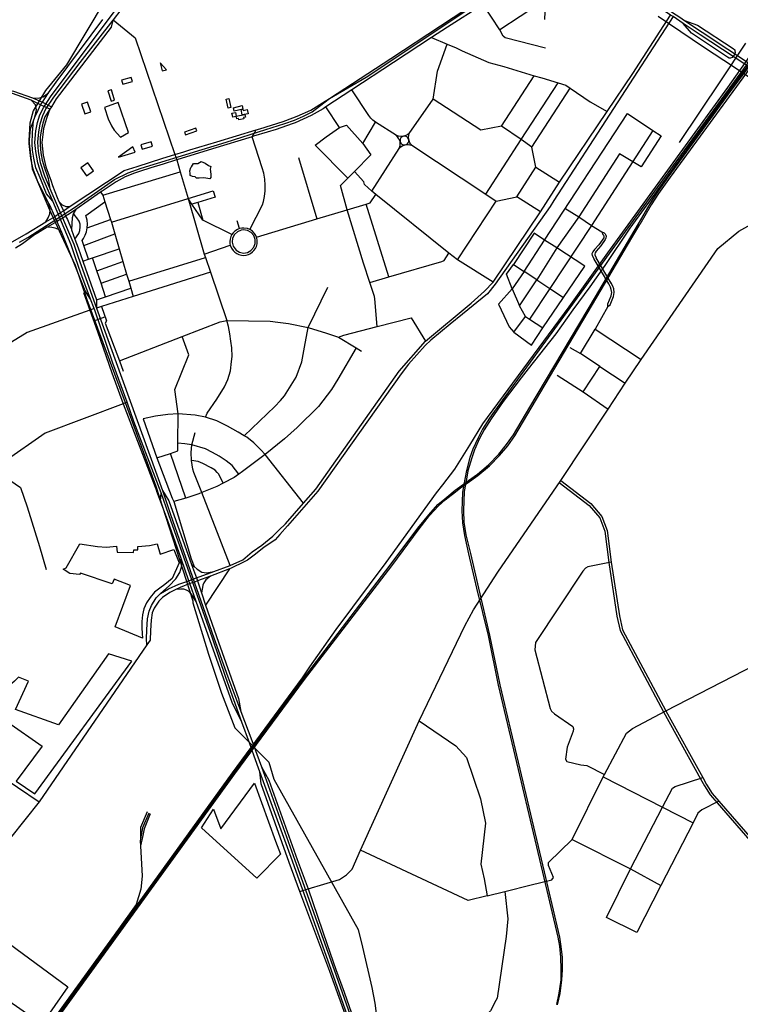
# Model space of a CAD drawing. Header units: millimetres. Extents: x 664923 to 767831, y 3118803 to 3207600.
# Tile 170 of 256: x 707538 to 710336, y 3168023 to 3171845. Entities that reach past the tile are written whole.
import ezdxf

# ---------------------------------------------------------------- set-up
doc = ezdxf.new("R2010")
doc.units = ezdxf.units.MM
for name, color, linetype in [('buildings', 5, 'Continuous'), ('parks', 8, 'Continuous'), ('railways', 4, 'Continuous'), ('roads_2', 2, 'Continuous'), ('roads_3', 3, 'Continuous'), ('water', 7, 'Continuous')]:
    doc.layers.add(name, color=color, linetype=linetype)

msp = doc.modelspace()

# ---------------------------------------------------------------- linework, layer by layer
at = {"layer": 'buildings'}
for points in [[(708340.18, 3171537.17), (708351.04, 3171539.51), (708358.68, 3171504.27), (708347.83, 3171501.93), (708340.18, 3171537.17)], [(708362.27, 3171482.62), (708376.62, 3171485.33), (708379.37, 3171470.92), (708379.67, 3171469.29), (708372.04, 3171467.85), (708365.31, 3171466.59), (708364.1, 3171472.98), (708362.27, 3171482.62)], [(708401.63, 3171511.54), (708404.69, 3171497.41), (708371.22, 3171490.08), (708368, 3171503.72), (708401.63, 3171511.54)], [(708421.32, 3171496.77), (708424.92, 3171480.27), (708402.74, 3171475.71), (708398.85, 3171496.1), (708404.7, 3171497.38), (708405.57, 3171493.31), (708421.32, 3171496.77)], [(708381.39, 3171460.16), (708379.38, 3171471.15), (708413.12, 3171477.53), (708415.15, 3171466.91), (708407.18, 3171465.39), (708408.24, 3171459.89), (708388.93, 3171456.23), (708387.94, 3171461.4), (708381.39, 3171460.16)]]:
    msp.add_lwpolyline(points, close=True, dxfattribs=at)
at = {"layer": 'parks'}
for points in [[(708092.13, 3171647.3), (708108.84, 3171651.26), (708084.24, 3171677.95), (708092.13, 3171647.3)], [(707938.77, 3171594.46), (707976.22, 3171605.17), (707971.61, 3171621.11), (707934.16, 3171610.4), (707938.77, 3171594.46)], [(707893.46, 3171529.11), (707906.94, 3171533.36), (707894.28, 3171573.08), (707880.81, 3171568.83), (707893.46, 3171529.11)], [(707790.73, 3171479.31), (707814.54, 3171487.01), (707802.3, 3171524.53), (707778.49, 3171516.84), (707790.73, 3171479.31)], [(707929.91, 3171389.22), (707960.54, 3171406.98), (707920.71, 3171523.18), (707867.52, 3171505), (707881.95, 3171460.9), (707895.02, 3171433.47), (707904.77, 3171416.43), (707929.91, 3171389.22)], [(708181.82, 3171398.35), (708226.36, 3171413.29), (708222.83, 3171423.71), (708178.29, 3171408.76), (708181.82, 3171398.35)], [(708008.78, 3171359.67), (708013.76, 3171342.49), (708053.64, 3171353.94), (708048.65, 3171371.12), (708008.78, 3171359.67)], [(707922.37, 3171311.85), (707986.55, 3171331.25), (707977.27, 3171351.44), (707922.37, 3171311.85)], [(707797.92, 3171238.94), (707825.56, 3171258.74), (707802.99, 3171289.93), (707775.35, 3171270.15), (707797.92, 3171238.94)], [(708397.96, 3171027.89), (708383.54, 3171021.76), (708372.09, 3171011.08), (708365.01, 3170997.16), (708363.14, 3170981.67), (708366.71, 3170966.48), (708378.25, 3170950.54), (708391.62, 3170942.37), (708406.98, 3170939.24), (708422.5, 3170941.53), (708436.29, 3170948.94), (708447.53, 3170962.02), (708452.76, 3170976.72), (708452.63, 3170992.33), (708447.15, 3171006.94), (708436.96, 3171018.81), (708423.32, 3171026.49), (708407.85, 3171029.07), (708397.96, 3171027.89)], [(708014.58, 3169444.72), (707909.35, 3169487.96), (707968.89, 3169649.03), (707905.08, 3169673.13), (707897.43, 3169655.06), (707773.91, 3169697.23), (707770.33, 3169691.95), (707732.6, 3169695.11), (707707.12, 3169711.89), (707718.45, 3169717.64), (707772.43, 3169809.95), (707840.81, 3169799.68), (707876.01, 3169797.71), (707914.34, 3169801.17), (707916.74, 3169778.59), (707980.78, 3169777.12), (707982.18, 3169787.07), (707996.86, 3169787.33), (707997.16, 3169799.86), (708042.21, 3169804.31), (708072.51, 3169811.12), (708083.83, 3169770.79), (708136.5, 3169788.95), (708157.27, 3169736.42), (708130.6, 3169675.58), (708102.26, 3169652.52), (708082.91, 3169638.63), (708061.79, 3169622.56), (708044.45, 3169602.34), (708030.11, 3169581.21), (708020.2, 3169557.75), (708015, 3169534.5), (708012.4, 3169509.57), (708013.26, 3169484.88), (708013.66, 3169462.44), (708014.58, 3169444.72)], [(707524.86, 3168889.49), (707597.5, 3168840.42), (707973.47, 3169355.52), (707883.54, 3169383.31), (707688.89, 3169107.46), (707522.02, 3169167.14), (707572.49, 3169277.11), (707533.84, 3169293.41), (707517.69, 3169277.58), (707432.15, 3169202.15), (707343.25, 3169244.41), (707343.62, 3169223.55), (707329.27, 3169204.5), (707278.91, 3169203.61), (707261.75, 3169224.18), (707247.36, 3169207.23), (707172.33, 3169204.52), (707171.39, 3169116.03), (707492.47, 3169117.54), (707625.29, 3169024.91), (707524.86, 3168889.49)], [(707725.14, 3168090.21), (707623.77, 3167945.22), (707208.29, 3168233.89), (707319.81, 3168388.39), (707725.14, 3168090.21)]]:
    msp.add_lwpolyline(points, close=True, dxfattribs=at)
at = {"layer": 'railways'}
for points in [[(709336.27, 3170276.87), (709671.42, 3170730.45), (709822.41, 3170939.68), (710287.46, 3171581.76), (710372.3, 3171701.74), (710420.86, 3171777.93), (710448.62, 3171823.7), (710539.33, 3171966.92), (710590.66, 3172050.22), (710629.77, 3172115.34), (710669.89, 3172176.96), (710710.29, 3172234.41), (710734.33, 3172267.3), (710763.1, 3172300.27), (710789.41, 3172328.88), (710826.89, 3172361.65), (710862.26, 3172389.34), (710903.39, 3172420.01), (710947.5, 3172446.78), (710987.81, 3172466.83), (711017.96, 3172481.04)], [(707944.68, 3172047.33), (707719.6, 3171669.97), (707638.71, 3171570.26), (707591.35, 3171491.63), (707578.41, 3171443.81), (707574.08, 3171376.93), (707587.09, 3171266.43), (707654.56, 3171107.76), (707699.29, 3171008.54), (707753.8, 3170892.37), (707798.49, 3170758.63), (707947.43, 3170359.63), (708066.39, 3170034.09), (708210.06, 3169588.64), (708210.03, 3169581.21), (708271.07, 3169381.5), (708321.89, 3169230.96), (708373.52, 3169096.25), (708506.24, 3168962.41)], [(707538.13, 3170981.65), (707570.1, 3171000.32), (707751.21, 3171116.74), (707906.52, 3171224.87), (707958.93, 3171251.19), (708010.66, 3171268.82), (708247.31, 3171341.54), (708339.55, 3171370.4), (708494.26, 3171418.72), (708568.26, 3171442.62), (708605.37, 3171455.57), (708639.92, 3171470.92), (708673.79, 3171487.25), (708740.61, 3171539.72), (708883.12, 3171622.36), (709383.78, 3171956.36)], [(709940.62, 3171053), (709986.69, 3171130.28), (710014.53, 3171173.88), (710060.08, 3171238.79), (710300.28, 3171570.42), (710391.26, 3171691.08), (710558.18, 3171925.45)], [(710528.38, 3171868.4), (710455.59, 3171769.76), (710345.95, 3171619.54), (710306.8, 3171566.53), (710063.64, 3171234.44), (710018.07, 3171171.04), (709990.23, 3171127.07), (709945.66, 3171050.19)], [(710017.87, 3171858.86), (710193.75, 3171740.12), (710313.52, 3171661.28), (710396.78, 3171605.16), (710492.5, 3171556.79), (710590.57, 3171516.94), (710660.95, 3171478.83), (710756.07, 3171417.09), (710944.33, 3171294.64), (711885.75, 3170681.92), (712035.26, 3170584.43), (712240.04, 3170449.4), (712418.4, 3170331.09), (712471.86, 3170299.49), (712495.65, 3170289.07), (712520.07, 3170279.49), (712544.57, 3170272.82), (712571.52, 3170266.22), (712597.06, 3170264.69), (712625.28, 3170264.7), (712666.01, 3170268.74), (712707.37, 3170274.55), (712918.14, 3170316.81), (713917.05, 3170502.92)], [(710356.07, 3171753.68), (710259.76, 3171607.76), (710098.4, 3171369.16)], [(710380.15, 3171697.41), (710293.14, 3171577.53), (709826.5, 3170937.28), (709674.88, 3170727.13), (709411.17, 3170367.21), (709361.97, 3170298.42), (709335.36, 3170255.13), (709318.13, 3170221.95), (709297.17, 3170178.31), (709286.46, 3170145.68), (709272.57, 3170095.27), (709266.65, 3170061.85), (709257.56, 3170011.52), (709254.5, 3169939.23), (709257.53, 3169891.71), (709265.37, 3169842.54), (709281.42, 3169771.03), (709312.5, 3169638.36), (709356.68, 3169454.02), (709396.61, 3169262.26), (709538.06, 3168660.88), (709568, 3168535.43), (709628.18, 3168283.19), (709634.8, 3168248.32), (709638.67, 3168205.2), (709639.87, 3168157.57), (709638.87, 3168117.45), (709631.88, 3168065.56), (709622.33, 3168021.52)], [(710385.66, 3171694.48), (710295.79, 3171573.95), (709962.53, 3171111.93), (709907.77, 3171036.37), (709809.8, 3170890.71), (709751.77, 3170807.97), (709708.12, 3170748.2), (709686.33, 3170718.35), (709619.99, 3170625.71), (709512.02, 3170489.26), (709484.8, 3170455.47), (709415.16, 3170362.95), (709368.96, 3170296.38), (709341.48, 3170253.08), (709324.25, 3170219.9), (709304.18, 3170175.84), (709293.43, 3170144.51), (709278.69, 3170093.64), (709273.18, 3170061.53), (709264.48, 3170013.37), (709261.46, 3169939.35), (709263.12, 3169894.84), (709270.98, 3169844.8), (709288.35, 3169773.32), (709319.44, 3169638.92), (709362.3, 3169455.85), (709402.21, 3169262.75), (709545.05, 3168662.08), (709574.43, 3168536.7), (709633.65, 3168283.96), (709639.77, 3168247.7), (709644.14, 3168204.45), (709644.16, 3168157.01), (709642.38, 3168117.5), (709635.06, 3168064.72), (709625.37, 3168020.67)], [(709281.39, 3170056.58), (709315.4, 3170081.4), (709359.09, 3170117.65), (709398.36, 3170158.58), (709428.99, 3170195.89), (709456.14, 3170233.57), (709519.51, 3170340.68), (709774.32, 3170769.61), (709911.02, 3171002.26), (709940.62, 3171053)], [(709284.33, 3170052.11), (709317.66, 3170076.25), (709362.21, 3170113.38), (709401.06, 3170153.44), (709432.99, 3170191.2), (709461.42, 3170230.2), (709524.27, 3170337.74), (709778.59, 3170767.62), (709914.94, 3170998.67), (709945.66, 3171050.19)], [(707677.14, 3167971.59), (707925.31, 3168312.89), (708364.96, 3168922.05), (708635.9, 3169290.16), (708664.87, 3169332.66), (708766.81, 3169478.01), (708961.11, 3169738.11), (709156.85, 3170008.74), (709181.82, 3170040.01), (709227.47, 3170100.83), (709285.61, 3170193.25), (709336.27, 3170276.87)], [(706192.74, 3165931.46), (706632.43, 3166534.61), (706707.15, 3166650.66), (706726.41, 3166672.42), (707046.51, 3167112.4), (707081.08, 3167160.34), (707133.75, 3167229.62), (707229.52, 3167347.49), (707425.8, 3167612.11), (707685.32, 3167968.03), (707931.08, 3168306.83), (708373.96, 3168917.13), (708644.52, 3169284.26), (708982.91, 3169725.19), (709088.85, 3169868.94), (709130.03, 3169920.2), (709164.13, 3169958.02), (709190.68, 3169980.98), (709230.11, 3170012.82), (709250.33, 3170027.48)], [(706707.15, 3166650.66), (706746.3, 3166709.17), (707042.55, 3167115.46), (707077.73, 3167163.49), (707130.52, 3167233.05), (707226.22, 3167350.12), (707420.35, 3167614.03), (707497.1, 3167718.52), (707681.57, 3167969.65), (707789.38, 3168118.08), (707928.85, 3168310.12), (708369.46, 3168919.59), (708640.21, 3169287.21), (708976.95, 3169727.59), (709084.8, 3169871.82), (709126.92, 3169923.62), (709161.88, 3169962.73), (709188.85, 3169985.71), (709229.14, 3170018.44), (709247.25, 3170031.66)], [(709247.25, 3170031.66), (709281.39, 3170056.58)], [(709250.33, 3170027.48), (709284.33, 3170052.11)], [(708506.24, 3168962.41), (708525.38, 3168897.38), (708852.61, 3168313.56), (708869.07, 3168244.14), (708905.72, 3168088), (708917.21, 3168027.36), (708930.93, 3167914.98), (708920.78, 3167864.31), (708917.7, 3167818.3), (708910.92, 3167177.99), (708913.54, 3167067.99), (708938.69, 3166971.34), (708976.53, 3166920.88), (709013.81, 3166867.53)], [(708032.83, 3168769.56), (708007.56, 3168709.2), (708007.2, 3168665.29), (708006.44, 3168656.76), (708007.4, 3168638.64), (708013.67, 3168519.72), (708008.39, 3168470.05), (707999.9, 3168439.95), (707990.56, 3168410.92), (707921.93, 3168314.39), (707674.38, 3167972.79)], [(708040.07, 3168765.06), (708015.28, 3168707.82), (708007.2, 3168665.29)], [(708045.2, 3168761.78), (708022.12, 3168703.74), (708016.23, 3168677.96), (708007.4, 3168638.64)]]:
    msp.add_lwpolyline(points, dxfattribs=at)
at = {"layer": 'roads_2'}
for points in [[(707763.4, 3171685.48), (707908.45, 3171880.48), (708038.16, 3172045.28), (708067.75, 3172095.02), (708074.41, 3172117.07), (708079.76, 3172164.53), (708082.64, 3172216.48)], [(708095.5, 3172215.31), (708088.84, 3172117.82), (708078.31, 3172088.25), (708049.72, 3172040.61), (707900.76, 3171844.92), (707899.55, 3171843.38), (707771.29, 3171679.56)], [(707813.17, 3170760.08), (707792.31, 3170792.06), (707702.4, 3171018.56), (707687.59, 3171052.07), (707683.46, 3171062.32), (707674.53, 3171081.62), (707655.05, 3171125.71), (707651.77, 3171132.11), (707610.49, 3171212.64), (707590.93, 3171264.5), (707581.07, 3171306.15), (707574.8, 3171364.88), (707580.51, 3171421.73), (707592.45, 3171453.29), (707596.81, 3171467.18), (707606.67, 3171485.4), (707619.3, 3171514.34), (707626.68, 3171524.64), (707650.61, 3171561.84), (707680.53, 3171603.32), (707860.75, 3171845.68)], [(707899.55, 3171843.38), (707893.8, 3171815.73), (707679.85, 3171538.11), (707661.55, 3171507.56), (707655.54, 3171497.8), (707641.88, 3171461.54), (707630.77, 3171423.39), (707627.69, 3171399.39), (707624.89, 3171368.47), (707629.65, 3171319.54), (707639.59, 3171274.09), (707659.31, 3171222.08), (707666.1, 3171200.96), (707683.85, 3171154.7), (707690.82, 3171140.08), (707705.27, 3171109.75), (707708.16, 3171103.66), (707716.35, 3171081.94), (707723.72, 3171070.24), (707737.93, 3171035.01), (707740.07, 3171029.13), (707753.09, 3170993.42), (707765.51, 3170959.34), (707783.29, 3170907.5), (707784.39, 3170904.3), (707837.23, 3170758.11), (707836.81, 3170725.58)], [(710286.67, 3171699.94), (710146.91, 3171793.43), (710114.33, 3171830.59)], [(710119.92, 3171842.52), (710170.26, 3171824.29), (710308.1, 3171733.73)], [(710308.1, 3171733.73), (710314.45, 3171728.18), (710315.44, 3171723.84), (710316.4, 3171718.29), (710312.24, 3171707.87), (710304.65, 3171698.2), (710298.42, 3171695.87), (710292.96, 3171696.33), (710286.67, 3171699.94)], [(707755.7, 3170920.37), (707738.87, 3170970.67), (707666.45, 3171141.16), (707625.26, 3171237.18), (707609.17, 3171289.36), (707600.54, 3171333.32), (707596.69, 3171368.97), (707601.56, 3171413.83), (707607.86, 3171445.54), (707617.05, 3171476.36), (707631.8, 3171506.28), (707660.97, 3171549.61), (707763.4, 3171685.48)], [(707771.29, 3171679.56), (707669.25, 3171544.31), (707640.08, 3171500.94), (707626.57, 3171471.7), (707616.74, 3171439.53), (707610.83, 3171409.41), (707607.82, 3171370.19), (707610.08, 3171333.48), (707618.37, 3171290.99), (707634.19, 3171239.6), (707654.92, 3171190.49), (707748.99, 3170973.94), (707765.89, 3170923.29)], [(707655.54, 3171497.8), (707619.3, 3171514.34), (707582.41, 3171532.5), (707510.57, 3171558.9), (707457.39, 3171570.46), (707422.75, 3171574.31), (707370.72, 3171572.05), (707233.8, 3171552.72), (707113.87, 3171532.26), (707074.86, 3171525.46), (707048.36, 3171520.03), (706778.57, 3171467.27), (706515.99, 3171402.96), (706402.62, 3171367.72), (706395.86, 3171365.8), (706309.81, 3171335.8), (706209.67, 3171313.03), (706154.82, 3171304.81), (705957.9, 3171280.38), (705837.59, 3171262.1), (705750.69, 3171250.63)], [(707369.62, 3171583.19), (707424.37, 3171584.62), (707460.83, 3171579.02), (707514.9, 3171567.47), (707587.64, 3171541.51), (707626.68, 3171524.64), (707661.55, 3171507.56)], [(707587.64, 3171541.51), (707611, 3171540.59), (707629.36, 3171545.41), (707650.61, 3171561.84)], [(707596.81, 3171467.18), (707604.01, 3171495.34), (707599.78, 3171515.38), (707582.41, 3171532.5)], [(707655.54, 3171497.8), (707636.35, 3171468.65), (707627.94, 3171443.03), (707621.68, 3171413.84)], [(707587.46, 3171363.13), (707588.56, 3171407.31), (707592.45, 3171453.29)], [(707621.68, 3171413.84), (707618.1, 3171388.77), (707617.88, 3171358.23), (707620.52, 3171327.84), (707626.03, 3171300.07), (707634.45, 3171270.04), (707646.79, 3171237.02), (707648.92, 3171228.29), (707654.92, 3171190.49)], [(707666.45, 3171141.16), (707642.98, 3171169.57), (707617.77, 3171230.92), (707601.11, 3171270.23), (707593.08, 3171307.81), (707587.79, 3171338.5), (707587.46, 3171363.13)], [(709798.64, 3171021.11), (709802.47, 3171011.77), (709805.69, 3171008.18), (709806.79, 3171005.07), (709806.82, 3170998.74), (709787.46, 3170971.85), (709770.48, 3170953.27), (709763.82, 3170943.76), (709760.29, 3170936.39), (709760.92, 3170930.14), (709769.05, 3170915.66)], [(709798.64, 3171021.11), (709807.61, 3171018.13), (709811.87, 3171014.56), (709814.06, 3171009.38), (709815.2, 3171004.7), (709814.09, 3170997.74), (709811, 3170991.37), (709794.35, 3170967.27), (709776.88, 3170947.12), (709772.8, 3170940.79), (709771.84, 3170935.55), (709771.91, 3170931.9), (709776.89, 3170920.31)], [(708116.9, 3169923.06), (708087.78, 3170007.82), (707982.04, 3170285.84), (707955.06, 3170360.16), (707900.02, 3170511.8), (707830.01, 3170717.84), (707827.45, 3170724.27), (707813.17, 3170760.08), (707775.34, 3170861.88), (707755.7, 3170920.37)], [(707765.89, 3170923.29), (707836.81, 3170725.58), (708092.68, 3170017.96), (708124.39, 3169924.25)], [(709826.17, 3170820.06), (709769.05, 3170915.66)], [(709834.01, 3170824.7), (709835.09, 3170822.89), (709776.89, 3170920.31)], [(709822.18, 3170732.39), (709831.53, 3170738.61), (709844.47, 3170771.13), (709847.04, 3170786.73), (709845.04, 3170799.97), (709841.62, 3170811.13), (709835.09, 3170822.89)], [(709822.18, 3170732.39), (709822.32, 3170742.23), (709834.88, 3170773.77), (709837.03, 3170786.8), (709835.35, 3170797.79), (709832.37, 3170807.49), (709826.17, 3170820.06)], [(708400.23, 3169118.38), (708363.38, 3169194.83), (708222.95, 3169587.16), (708199.12, 3169656.31), (708195.02, 3169667.39), (708165.28, 3169752.95), (708113.88, 3169900.23), (708084.55, 3169976.36), (708087.78, 3170007.82)], [(708092.68, 3170017.96), (708117.62, 3169976.79), (708206.05, 3169730.39), (708225.48, 3169678.15), (708229.04, 3169667.07), (708243.75, 3169620.03), (708259.98, 3169572.83), (708309.75, 3169428.63), (708388.42, 3169210.12), (708396.83, 3169159.16)], [(708339.34, 3169292.08), (708286.96, 3169444.01), (708199.28, 3169692.15), (708116.9, 3169923.06)], [(708124.39, 3169924.25), (708292.21, 3169445.15), (708346.29, 3169294.38)], [(708044.53, 3169436.18), (708032.27, 3169418.3), (707614.46, 3168809.11), (707502.7, 3168669.61), (707091.72, 3168085.63), (706959.37, 3167931.61), (706892.59, 3167851.28), (706814.15, 3167780.66), (706433.2, 3167448.54), (706083.25, 3167154.57), (706070.63, 3167143.97), (706004.66, 3167088.7), (705775.09, 3166896.38), (705659.9, 3166633.33), (705568.94, 3166423.34), (705565.51, 3166416.3)], [(708430.21, 3169037.48), (708400.23, 3169118.38), (708339.34, 3169292.08)], [(708346.29, 3169294.38), (708396.83, 3169159.16), (708439.56, 3169046.79)], [(708449.01, 3168985.86), (708430.21, 3169037.48)], [(708439.56, 3169046.79), (708458.71, 3168994.05)], [(708458.71, 3168994.05), (708476.9, 3168944.89), (708606.8, 3168582.84)], [(708597.21, 3168579.14), (708471.04, 3168925.41), (708449.01, 3168985.86)], [(708878.01, 3167281.06), (708862.84, 3167347.96), (708852.65, 3167611.24), (708853.93, 3167719.01), (708860.89, 3167783.2), (708858.95, 3167813.22), (708851.57, 3167847.52), (708743.03, 3168150.67), (708625.6, 3168460.6), (708584.32, 3168573.54), (708476.15, 3168878.23), (708471.04, 3168925.41)], [(708476.9, 3168944.89), (708505.25, 3168892.66), (708615.69, 3168584.99), (708657.84, 3168471.2), (708731.96, 3168254.75), (708766.16, 3168157.94), (708798.46, 3168070.2), (708873.2, 3167854.94), (708881.22, 3167818.74), (708884.08, 3167786.81), (708881.48, 3167718.6), (708881.88, 3167661.64), (708874.64, 3167647.51), (708882.24, 3167610.83), (708894.32, 3167349.52), (708887.58, 3167281.76)], [(708872.76, 3167349.47), (708863.87, 3167611.66), (708865.47, 3167720.16), (708867.92, 3167785.38), (708863.83, 3167815.05), (708856.78, 3167849.82), (708749.48, 3168153.46), (708597.21, 3168579.14)], [(708606.8, 3168582.84), (708759.37, 3168156.8), (708866.26, 3167852.06), (708875.19, 3167818), (708879.22, 3167785.1), (708877.03, 3167719.8), (708874.64, 3167647.51), (708873.43, 3167611.04), (708884.47, 3167349.84)]]:
    msp.add_lwpolyline(points, dxfattribs=at)
at = {"layer": 'roads_3'}
for points in [[(710179.74, 3171786.49), (710114.33, 3171830.59), (710075.06, 3171857.06), (710065.71, 3171863.36), (709944.19, 3171945.71), (709941.44, 3171947.57), (709858.41, 3172003.8), (709802.06, 3172040.78)], [(709807.09, 3172047.41), (709950.64, 3171954.05), (710042.45, 3171893.78), (710072.92, 3171873.77), (710101.21, 3171855.2), (710119.92, 3171842.52), (710187.87, 3171796.48)], [(707431.03, 3170939.08), (707562.96, 3171013.59), (707639.44, 3171060.22), (707666.62, 3171076.7), (707674.53, 3171081.62), (707680.3, 3171085.4), (707699.23, 3171097.81), (707708.16, 3171103.66), (707734.56, 3171121.23), (707944.56, 3171259.56), (707994.38, 3171275.99), (708094.71, 3171307.16), (708141.12, 3171321.58), (708175.59, 3171332.29), (708198.97, 3171339.55), (708304.05, 3171371.35), (708456.27, 3171417.43), (708470.71, 3171421.8), (708561.78, 3171450.22), (708598.39, 3171464.01), (708615.3, 3171470.38), (708669.19, 3171494.57), (708714.25, 3171522.61), (708740.61, 3171539.72), (708978.85, 3171694.28), (709364.69, 3171949.63)], [(709337.57, 3171904.29), (709199.7, 3171816.39), (709137.61, 3171775.54), (708990.28, 3171678.65), (708828.33, 3171572.84), (708727.58, 3171507.01), (708716.27, 3171499.61), (708670.06, 3171473.07), (708607.7, 3171445.51), (708595.77, 3171441.27), (708534.54, 3171419.55), (708499.68, 3171408.89), (708446.07, 3171392.49), (708440.96, 3171390.93), (708286.76, 3171343.76), (708147.96, 3171301.31), (708143.53, 3171299.96), (708095.67, 3171284.89), (708047.6, 3171269.75), (708003.04, 3171255.73), (707984.19, 3171249.8), (707948.19, 3171234.7), (707913.25, 3171215.7), (707858.31, 3171179.99), (707851.76, 3171175.24), (707756.13, 3171108.73), (707731.74, 3171091.77), (707716.35, 3171081.94), (707709.31, 3171077.87), (707695.94, 3171069.42), (707683.46, 3171062.32), (707644.99, 3171039.67), (707608.14, 3171016.8), (707595.75, 3171010.29), (707549.48, 3170975.32), (707522.63, 3170958.5)], [(709577.92, 3171846.35), (709579.99, 3171905.88), (709568.87, 3171911.94), (709561.04, 3171909.71), (709402.39, 3171805.62), (709337.57, 3171904.29)], [(708213.03, 3169674.13), (708225.48, 3169678.15), (708292.77, 3169703.08), (708355.21, 3169725.75), (708405.12, 3169748.89), (708441.07, 3169779.68), (708478.65, 3169805.87), (708520.88, 3169839.84), (708544.28, 3169863.28), (708570.27, 3169887.79), (708640.18, 3169967.82), (708687.62, 3170022.13), (709011.79, 3170481.15), (709113.8, 3170597.55), (709291.74, 3170744.45), (709343.27, 3170791.44), (709376.72, 3170826.82), (709561.03, 3171099.84), (709634.51, 3171215), (709819.44, 3171489.06), (709918.61, 3171636.03), (710065.71, 3171863.36)], [(707900.76, 3171844.92), (707987.25, 3171774.89), (708141.12, 3171321.58), (708147.96, 3171301.31), (708161.68, 3171254.39), (708192.04, 3171150.68), (708255.25, 3170934.68), (708259.59, 3170921.88), (708278.63, 3170865.63), (708342.28, 3170677.7)], [(710075.06, 3171857.06), (709612.85, 3171143.16), (709597.63, 3171119.63), (709384.93, 3170818.76), (709354.47, 3170780.95), (709257.31, 3170701.92), (709209.31, 3170662.66), (709135.05, 3170600.8), (709112.44, 3170580.09), (709047.94, 3170507.78), (709019.35, 3170470.22), (708696.41, 3170015.37), (708578.59, 3169880.48), (708547.94, 3169846.43), (708530.71, 3169826.33), (708485.85, 3169795.86), (708448.29, 3169766.58), (708422.58, 3169747.2), (708410.27, 3169740.61), (708359.12, 3169715.93), (708352.35, 3169713.36), (708279.06, 3169685.52), (708229.04, 3169667.07), (708217.61, 3169662.19)], [(709579.94, 3171734.18), (709422.87, 3171775.21), (709415.43, 3171780.8), (709402.39, 3171805.62)], [(710481.53, 3171588.13), (710179.74, 3171786.49)], [(710187.87, 3171796.48), (710486.96, 3171598.53)], [(709050.88, 3171403.55), (709143.26, 3171537.3), (709161.03, 3171645.81), (709198.58, 3171750.05)], [(709137.61, 3171775.54), (709198.58, 3171750.05), (709232.6, 3171736.62), (709256.32, 3171724.42), (709359.79, 3171679.22), (709417.98, 3171663.46), (709535.23, 3171627.77), (709565.47, 3171619.78), (709629.42, 3171600.42), (709659.12, 3171591.44), (709676.13, 3171579.86), (709753.9, 3171526.89), (709819.44, 3171489.06)], [(709347.88, 3171167.69), (709484.81, 3171379.7), (709629.42, 3171600.42)], [(709408.93, 3171432.42), (709535.23, 3171627.77)], [(709000.9, 3171395.07), (708919.36, 3171447.43), (708910, 3171454.7), (708902.24, 3171462.56), (708893.59, 3171473.35), (708828.33, 3171572.84)], [(709526.72, 3171349.92), (709676.13, 3171579.86)], [(709542.17, 3171273.23), (709526.72, 3171349.92), (709484.81, 3171379.7), (709408.93, 3171432.42), (709328.44, 3171415.8), (709143.26, 3171537.3)], [(708780.69, 3171426.52), (708727.58, 3171507.01)], [(709996.14, 3171415.56), (709758.78, 3171046.94), (709596.69, 3170802.25), (709517.73, 3170683.08), (709569.24, 3170649.03), (709649.68, 3170766.74), (709732.82, 3170888.41), (709624.51, 3170960.04), (709546.48, 3170835.47), (709496.59, 3170867.46), (709576.52, 3170989.79), (709897.9, 3171481.63), (709996.14, 3171415.56)], [(708870.08, 3171364.03), (708919.36, 3171447.43)], [(708431.32, 3171030.26), (708480.7, 3171126.92), (708484.66, 3171138.93), (708488.73, 3171159.51), (708490.94, 3171181.35), (708491.61, 3171202.91), (708490.67, 3171226.51), (708486.07, 3171249.78), (708479.7, 3171270.43), (708440.96, 3171390.93), (708456.27, 3171417.43)], [(708685.74, 3171357.68), (708727.83, 3171390.96), (708780.69, 3171426.52), (708807, 3171436.16), (708870.08, 3171364.03), (708901.64, 3171320.32), (708837.95, 3171255.61), (708812.71, 3171229.96), (708784.17, 3171200.98)], [(709050.88, 3171403.55), (709045.46, 3171399.45), (709037.9, 3171396.16), (709028.6, 3171392.86), (709018.08, 3171392.22), (709009.18, 3171392.91), (709000.9, 3171395.07)], [(709060.77, 3171357.55), (709055.13, 3171363.71), (709052.66, 3171367.83), (709048.91, 3171380.24), (709048.61, 3171388.98), (709048.91, 3171395.93), (709050.88, 3171403.55)], [(709996.14, 3171415.56), (710028.52, 3171394.22), (709950.94, 3171274.35), (709866.62, 3171325.03), (709708.68, 3171079.43), (709624.51, 3170960.04), (709576.52, 3170989.79), (709535.88, 3171016.91), (709456.22, 3170894.91), (709496.59, 3170867.46), (709450.58, 3170799.83), (709428.56, 3170857.89), (709456.22, 3170894.91)], [(709012.36, 3171345.82), (709015, 3171357.33), (709015.8, 3171363), (709015.08, 3171372.8), (709010.64, 3171382.2), (709005.64, 3171390.1), (709000.9, 3171395.07)], [(709017.51, 3171385.26), (709015.43, 3171380.64), (709015.08, 3171372.8), (709017.82, 3171366.23), (709022.2, 3171361.84), (709027.29, 3171359.42), (709035.28, 3171359.32), (709042.15, 3171362.24), (709046.72, 3171366.7), (709049.13, 3171372.69), (709048.91, 3171380.24), (709045.94, 3171386.38), (709042.03, 3171390.12), (709036.23, 3171392.72), (709028.6, 3171392.86), (709020.58, 3171388.83), (709017.51, 3171385.26)], [(709395.35, 3169700.45), (709639.03, 3170056.52), (709822.59, 3170333.25), (709889.5, 3170434.14), (709950.73, 3170526.45), (710248.62, 3170957.01), (710330.44, 3171023.74), (710596.78, 3171172.26), (710825.92, 3171360.41), (710841.76, 3171372.94)], [(708812.71, 3171229.96), (708685.74, 3171357.68)], [(708905.98, 3171179.61), (709012.36, 3171345.82)], [(709012.36, 3171345.82), (709018.24, 3171351.59), (709023.26, 3171355.25), (709035.28, 3171359.32), (709047.26, 3171360.14), (709052.5, 3171359.95), (709060.77, 3171357.55)], [(709060.77, 3171357.55), (709347.88, 3171167.69), (709388.68, 3171140.72), (709468.75, 3171158.04)], [(708620.74, 3171310.19), (708692.39, 3171071.61)], [(707860.84, 3171163.95), (708161.68, 3171254.39)], [(709376.72, 3170826.82), (709238.37, 3170913.39), (709204.41, 3170938.4), (708920.68, 3171166.07), (708905.98, 3171179.61), (708877.61, 3171205.75), (708874.47, 3171216.01), (708837.95, 3171255.61)], [(709561.03, 3171099.84), (709468.75, 3171158.04), (709542.17, 3171273.23), (709634.51, 3171215)], [(707851.76, 3171175.24), (707860.84, 3171163.95), (707869.54, 3171137.69), (707891.36, 3171069.87), (707894.62, 3171059.75), (707908.03, 3171013.75), (707924.99, 3170955.6), (707939.17, 3170906.94), (707953.47, 3170857.91), (707961.58, 3170830.04), (707969.51, 3170802.92), (707979.06, 3170770.67)], [(708192.04, 3171150.68), (708289.66, 3171181.28), (708297.37, 3171156.9), (708229.95, 3171135.77), (708207.1, 3171128.61)], [(708926.77, 3170654.12), (708917.61, 3170761), (708916.32, 3170770.89), (708897.28, 3170824.87), (708873.43, 3170899.7), (708810.17, 3171107.02), (708784.17, 3171200.98)], [(707690.82, 3171140.08), (707703.34, 3171126.44), (707717.43, 3171119.74), (707726.67, 3171119.63), (707734.56, 3171121.23)], [(707795.35, 3171085.07), (707869.54, 3171137.69)], [(707894.62, 3171059.75), (708192.04, 3171150.68)], [(708362.01, 3171010.87), (708249.4, 3171066.45), (708207.1, 3171128.61), (708192.04, 3171150.68)], [(708229.95, 3171135.77), (708249.4, 3171066.45)], [(708457.57, 3171001.03), (708692.39, 3171071.61), (708810.17, 3171107.02), (708884.21, 3171129.28), (708899.12, 3171133.75), (708920.68, 3171166.07)], [(709238.37, 3170913.39), (709388.68, 3171140.72)], [(707639.44, 3171060.22), (707649.59, 3171075.99), (707655.46, 3171091.52), (707656.18, 3171106.14), (707654.29, 3171118.06), (707651.77, 3171132.11)], [(707756.13, 3171108.73), (707747.66, 3171093.91), (707745.63, 3171090.34), (707742.4, 3171075.7), (707741.24, 3171054.4), (707740.07, 3171029.13)], [(708971.17, 3170846.46), (708884.21, 3171129.28)], [(709655.32, 3171114.04), (709708.68, 3171079.43), (709758.78, 3171046.94), (709798.64, 3171021.11)], [(707753.09, 3170993.42), (707767.87, 3171015.24), (707772.46, 3171026.7), (707773.68, 3171040.68), (707772.76, 3171051.3), (707769.59, 3171063.37), (707760.14, 3171076.4), (707754.02, 3171083.88), (707747.66, 3171093.91)], [(707806.13, 3170915.49), (707787.22, 3170968.48), (707781.66, 3170984.06), (707780.47, 3170988.45), (707785.88, 3170995.52), (707792.3, 3171008.29), (707797.22, 3171022.15), (707800.45, 3171037.08), (707801.29, 3171052.13), (707800.47, 3171067.35), (707795.35, 3171085.07)], [(707800.45, 3171037.08), (707891.36, 3171069.87)], [(708392.44, 3171034.1), (708382.61, 3171064.84)], [(707702.4, 3171018.56), (707688.83, 3171030.38), (707676.72, 3171035.59), (707662.83, 3171038.54), (707644.99, 3171039.67)], [(708408.53, 3171036.24), (708400.85, 3171035.85), (708392.44, 3171034.1), (708383.44, 3171030.56), (708374.19, 3171024.64), (708366.88, 3171017.57), (708362.01, 3171010.87), (708358.04, 3171002.96), (708355.28, 3170993.74), (708354.27, 3170984.74), (708354.85, 3170975.32), (708356.01, 3170969.81), (708360.81, 3170957.86), (708367.18, 3170948.74), (708373.59, 3170942.5), (708381.58, 3170937.08), (708389.68, 3170933.45), (708399.12, 3170931.06), (708408.08, 3170930.43), (708417.68, 3170931.41), (708426.92, 3170934.1), (708434.97, 3170938.07), (708442.43, 3170943.49), (708447.95, 3170949.05), (708453.48, 3170956.85), (708457.3, 3170964.91), (708459.9, 3170974.64), (708460.62, 3170982.96), (708460.04, 3170991.19), (708457.57, 3171001.03), (708453.6, 3171009.63), (708448.51, 3171016.95), (708441.8, 3171023.73), (708434.55, 3171028.87), (708431.32, 3171030.26), (708422.4, 3171034.12), (708408.53, 3171036.24)], [(707787.22, 3170968.48), (707908.03, 3171013.75)], [(707783.29, 3170907.5), (707806.13, 3170915.49), (707820.59, 3170920.37), (707924.99, 3170955.6)], [(708255.25, 3170934.68), (708356.01, 3170969.81)], [(707871.88, 3170769.85), (707854.96, 3170822.64), (707837.61, 3170870.43), (707820.59, 3170920.37)], [(707837.61, 3170870.43), (707939.17, 3170906.94)], [(707961.58, 3170830.04), (708259.59, 3170921.88)], [(708897.28, 3170824.87), (708971.17, 3170846.46), (709176.98, 3170906.59), (709186.13, 3170910.8), (709204.41, 3170938.4)], [(708278.63, 3170865.63), (707979.06, 3170770.67), (707856.14, 3170731.71), (707836.81, 3170725.58)], [(707854.96, 3170822.64), (707953.47, 3170857.91)], [(709450.58, 3170799.83), (709479.04, 3170734.57), (709546.48, 3170835.47), (709596.69, 3170802.25), (709649.68, 3170766.74)], [(707837.23, 3170758.11), (707871.88, 3170769.85), (707969.51, 3170802.92)], [(708410.48, 3170229.82), (708529.63, 3170343.98), (708551.38, 3170366.4), (708566.3, 3170385.42), (708612.29, 3170457.99), (708633.68, 3170517.32), (708644.64, 3170573.48), (708657.89, 3170650.71), (708734.7, 3170807.48)], [(709450.58, 3170799.83), (709397.6, 3170741.47), (709438.54, 3170652.43), (709456.75, 3170631.88), (709525.85, 3170581.97), (709569.24, 3170649.03)], [(707786.44, 3170786.39), (707810.3, 3170718.12), (707840.06, 3170635.01), (707895.86, 3170474.85), (707940.12, 3170354.53), (708071.3, 3170013.67)], [(707827.45, 3170724.27), (707810.3, 3170718.12), (707567.77, 3170631.12), (707420.59, 3170541.93), (707321.1, 3170450.4), (707477.7, 3170128.97)], [(707856.14, 3170731.71), (707875.86, 3170676.7), (707870.01, 3170667.42), (707925.89, 3170521.01), (707940.02, 3170480.22)], [(709456.75, 3170631.88), (709502.86, 3170693.25), (709479.04, 3170734.57)], [(709822.18, 3170732.39), (709772.74, 3170644.31), (709950.73, 3170526.45)], [(707833.76, 3170679.29), (707868.69, 3170692.2)], [(707925.89, 3170521.01), (708169.55, 3170615.62), (708317.21, 3170672.97), (708342.28, 3170677.7), (708510.89, 3170674.95), (708540.47, 3170671.63), (708582.64, 3170665.95), (708657.89, 3170650.71), (708729.78, 3170628.64), (708776.01, 3170612.82), (708844.54, 3170571.26), (708866.04, 3170558.53)], [(708259.67, 3170302.36), (708266.31, 3170318.1), (708303.98, 3170371.46), (708333.64, 3170419.49), (708346.96, 3170448.28), (708356.28, 3170481.67), (708361.37, 3170518.36), (708362.84, 3170537.6), (708361.47, 3170570.8), (708357.61, 3170597.47), (708354.22, 3170625.96), (708348.75, 3170654.67), (708342.28, 3170677.7)], [(708776.01, 3170612.82), (708797.18, 3170620.38), (708926.77, 3170654.12), (709058.56, 3170688.46), (709113.8, 3170597.55)], [(709502.86, 3170693.25), (709517.73, 3170683.08)], [(709673.74, 3170573.07), (709715.31, 3170548.84), (709772.74, 3170644.31)], [(708071.17, 3170143.8), (708123.51, 3170161.81), (708152.79, 3170171.87), (708152.9, 3170201.34), (708153.9, 3170315.53), (708140.71, 3170409.96), (708195.27, 3170543.99), (708169.55, 3170615.62)], [(708844.54, 3170571.26), (708773.37, 3170449.25), (708749.01, 3170409.88), (708698.01, 3170344.08), (708615.45, 3170262.65), (708566.16, 3170217.65), (708491.04, 3170157.12), (708403.52, 3170090.67), (708388.79, 3170080.29), (708371.05, 3170067.76), (708328.84, 3170045.98), (708303.31, 3170032.81), (708245.4, 3170009.53), (708234.4, 3170005.11), (708183.97, 3169987.28), (708136.71, 3169975.19)], [(709625.01, 3170464.76), (709725.84, 3170400.8), (709790.69, 3170499.56), (709715.31, 3170548.84)], [(709790.69, 3170499.56), (709889.5, 3170434.14)], [(709725.84, 3170400.8), (709822.59, 3170333.25)], [(707955.06, 3170360.16), (707940.12, 3170354.53), (707637.34, 3170240.38), (707477.7, 3170128.97), (707461.25, 3170116.01), (707403.81, 3170070.78), (707154.17, 3169957.96), (706887.11, 3169877.12), (706749.7, 3169828.23), (706674.7, 3169832.34), (706635.97, 3169865.8), (706477.13, 3170035.88), (706363.35, 3170248.26)], [(708640.18, 3169967.82), (708491.04, 3170157.12), (708474.48, 3170175.5), (708447.43, 3170202.56), (708419.74, 3170224.45), (708410.48, 3170229.82), (708386.55, 3170243.69), (708345.53, 3170267.55), (708303.48, 3170287.35), (708259.67, 3170302.36), (708219.69, 3170309.73), (708153.9, 3170315.53), (708114.09, 3170312.98), (708065.14, 3170306.23), (708018.19, 3170295.28), (708071.17, 3170143.8), (708130.45, 3169987.67), (708136.71, 3169975.19), (708204.22, 3169752.72), (708215.73, 3169722.13)], [(708355.21, 3169725.75), (708245.4, 3170009.53), (708214.54, 3170087.65), (708211.14, 3170100.86), (708205.78, 3170134.35), (708204.02, 3170165.57), (708206.49, 3170194.64), (708220.14, 3170243.26)], [(708388.79, 3170080.29), (708363.06, 3170114.93), (708339.69, 3170132.97), (708313.34, 3170150.66), (708286.75, 3170165.36), (708259.37, 3170178.81), (708206.49, 3170194.64), (708179.73, 3170199.08), (708152.9, 3170201.34)], [(708183.97, 3169987.28), (708123.51, 3170161.81)], [(707461.25, 3170116.01), (707481.83, 3170077.16), (707500.6, 3170057.26), (707542.1, 3170029.22), (707566.87, 3169953.74), (707614.99, 3169800.55), (707641.1, 3169711.07)], [(708328.84, 3170045.98), (708311.23, 3170080.75), (708305.39, 3170087.59), (708296.99, 3170095.86), (708281.37, 3170105.48), (708249.97, 3170121.98), (708231.62, 3170130.27), (708205.78, 3170134.35)], [(710046.82, 3169162.58), (711090.42, 3169699.67), (711343.3, 3169868.94), (711651.48, 3170075.25), (711687.67, 3170099.46), (711718.18, 3170111.17), (712079.43, 3170105.13)], [(709633.21, 3170049.04), (709748.89, 3169959.79), (709790.42, 3169911.55), (709809.97, 3169859.4), (709825.74, 3169738.46), (709857.23, 3169529.5), (709869.72, 3169473.82), (710038.46, 3169158.08), (710181.77, 3168898.48), (710197.03, 3168870.82), (710219.35, 3168835.53), (710245.77, 3168805.13), (710720.27, 3168259.11)], [(709639.03, 3170056.52), (709755.49, 3169966.67), (709798.73, 3169916.42), (709819.25, 3169861.7), (709835.16, 3169739.77), (709866.58, 3169531.23), (709878.72, 3169477.13), (710046.82, 3169162.58), (710190.1, 3168903.03), (710205.23, 3168875.62), (710227.01, 3168841.18), (710252.96, 3168811.31), (710726.78, 3168266.08)], [(708084.55, 3169976.36), (708071.3, 3170013.67)], [(708085.66, 3169617.73), (708118.62, 3169648.05), (708145.18, 3169674.79), (708160, 3169699.42), (708168.44, 3169725.51), (708165.28, 3169752.95)], [(708206.05, 3169730.39), (708215.73, 3169722.13), (708227.2, 3169712.32), (708245.22, 3169700.94), (708263.08, 3169698.41), (708292.77, 3169703.08)], [(709835.16, 3169739.77), (709743.79, 3169721.3), (709734.98, 3169715.62), (709724.9, 3169704.52), (709541.38, 3169427.85), (709538.97, 3169398.59), (709597.65, 3169171.24), (709602.81, 3169161.36), (709614.88, 3169150.08), (709685.81, 3169101.55), (709689.13, 3169091.89), (709687.91, 3169082.9), (709663.77, 3169021.12), (709657.57, 3168974.28), (709662.15, 3168965.26), (709716.76, 3168953.02), (709740.07, 3168950.13), (709808.38, 3168915.02)], [(708279.06, 3169685.52), (708260.71, 3169670.51), (708253.28, 3169658.68), (708249.63, 3169649.75), (708248.21, 3169640.55), (708243.75, 3169620.03)], [(708352.35, 3169713.36), (708259.98, 3169572.83)], [(709266.07, 3169492.26), (709300.63, 3169554.69), (709395.35, 3169700.45)], [(708032.27, 3169418.3), (708030.92, 3169441.08), (708031.88, 3169477.08), (708034.3, 3169519.45), (708040.54, 3169548.83), (708049.69, 3169571.15), (708068.56, 3169600.74), (708085.66, 3169617.73), (708115.78, 3169635.57), (708156.46, 3169653.6), (708195.02, 3169667.39), (708213.03, 3169674.13)], [(708217.61, 3169662.19), (708199.12, 3169656.31), (708161.04, 3169640.7), (708144.41, 3169632.97), (708120.99, 3169622.06), (708092.78, 3169601.79), (708078.75, 3169587.32), (708060.99, 3169561.07), (708052.97, 3169542.72), (708048.31, 3169514.17), (708045.85, 3169473.39), (708044.53, 3169436.18)], [(708222.95, 3169587.16), (708204.73, 3169616.99), (708196.63, 3169625.7), (708185.72, 3169630.9), (708175.16, 3169634.19), (708163.07, 3169634.29), (708144.41, 3169632.97)], [(708625.6, 3168460.6), (708657.84, 3168471.2), (708780.14, 3168507.41), (708807.31, 3168525.54), (708829.31, 3168547.96), (708862.01, 3168620.9), (709089.45, 3169122.69), (709266.07, 3169492.26)], [(709353.1, 3168444.45), (709421.42, 3168461.33), (709524.31, 3168486.74), (709604.71, 3168505.71), (709610.43, 3168514.57), (709591.68, 3168561.56), (709591.77, 3168572.95), (709682.94, 3168663.26), (709803.97, 3168906.18), (709808.38, 3168915.02), (709893.96, 3169075.81), (709918.3, 3169093.77), (710046.82, 3169162.58)], [(709089.45, 3169122.69), (709231.92, 3169025.93), (709272.85, 3168980.92), (709327.14, 3168820.28), (709347.17, 3168725.77), (709328.94, 3168566.59), (709341.18, 3168509.68), (709353.1, 3168444.45), (709279.85, 3168426.2), (708862.01, 3168620.9)], [(706784.82, 3168930.21), (707444.87, 3168923.38), (707614.46, 3168809.11)], [(709803.97, 3168906.18), (710034.23, 3168788.07), (710152.61, 3168727.31)], [(709934.36, 3168301.71), (709816.96, 3168359.38), (709910.09, 3168548.77), (710034.23, 3168788.07), (710072.53, 3168862.1), (710083.52, 3168868.21), (710190.1, 3168903.03)], [(710252.96, 3168811.31), (710186.24, 3168778.13), (710171.55, 3168764.23), (710152.61, 3168727.31), (710028.12, 3168484.53), (709934.36, 3168301.71)], [(709682.94, 3168663.26), (709910.09, 3168548.77), (710028.12, 3168484.53)], [(709421.42, 3168461.33), (709433.76, 3168354.47), (709426.77, 3168286), (709391.71, 3168046.71), (709386.72, 3168037.26), (709365.96, 3167997.94), (709269.51, 3167891.34), (709264.99, 3167881.33), (709214.7, 3167870.18), (709189.78, 3167870.55), (709186.98, 3167864.72), (709143.84, 3167861.88), (709117.18, 3167843.23), (709043.22, 3167776.63), (709020.56, 3167766.32), (708947, 3167705.13), (708923.6, 3167690.26), (708900.52, 3167685.42), (708881.88, 3167661.64)]]:
    msp.add_lwpolyline(points, dxfattribs=at)
at = {"layer": 'water'}
for points in [[(708204.93, 3171273.75), (708213.61, 3171287.47), (708230.4, 3171287.25), (708243.37, 3171295.31), (708258.19, 3171288.26), (708271.98, 3171279.64), (708280.44, 3171275.61), (708278.53, 3171265.15), (708279.75, 3171255.77), (708279.97, 3171243.78), (708280.69, 3171232.3), (708277.12, 3171227.02), (708253.95, 3171231.31), (708235.62, 3171229.94), (708224.59, 3171230.26), (708219.26, 3171235.39), (708209.79, 3171236.78), (708200.81, 3171240.27), (708200.66, 3171248.61), (708198.9, 3171259.03), (708202.88, 3171271.62), (708204.93, 3171273.75)], [(708532.19, 3168655.81), (708550.88, 3168605.95), (708459.54, 3168512.77), (708243.63, 3168708.12), (708290.62, 3168780.3), (708318.9, 3168704.6), (708450.09, 3168880.94), (708532.19, 3168655.81)]]:
    msp.add_lwpolyline(points, close=True, dxfattribs=at)

doc.saveas('drawing.dxf')
